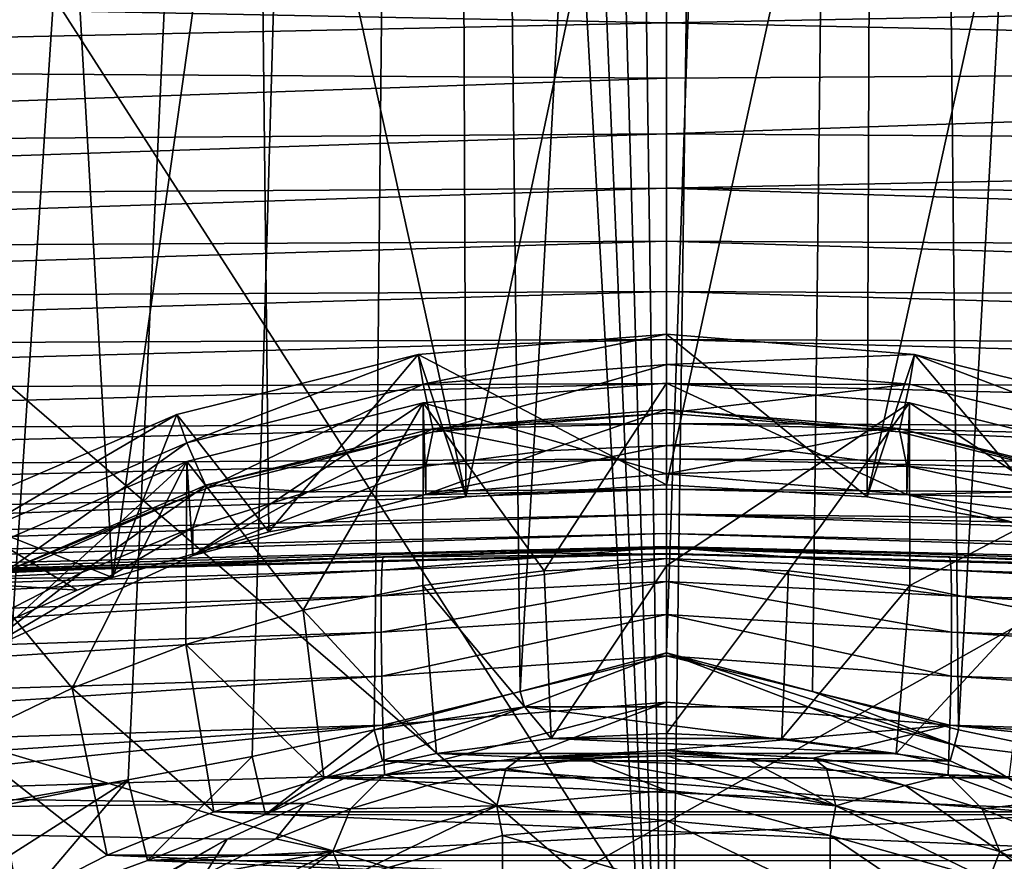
# Model space of a CAD drawing. Header units: metres. Extents: x -105 to 105, y -117 to 62.
# Tile 28 of 256: x -5 to 3, y -86 to -79. Entities that reach past the tile are written whole.
import ezdxf

# ---------------------------------------------------------------- set-up
doc = ezdxf.new("R2010")
doc.units = ezdxf.units.M
doc.layers.add('solid_509432_AD150_SW0001', color=7, linetype='CONTINUOUS')
doc.layers.add('solid_509432_AD150_SW0001_01', color=7, linetype='CONTINUOUS')

msp = doc.modelspace()

# ---------------------------------------------------------------- linework, layer by layer
at = {"layer": 'solid_509432_AD150_SW0001'}
for points in [[(-1.812435, -30.661386, 63.890949), (-5.409154, -85.513756, 63.977562), (-5.409154, -57.844402, 63.977562)], [(-1.812435, -30.661386, 63.890949), (-4.373866, -85.3312, 63.943783), (-5.409154, -85.513756, 63.977562)], [(-1.812435, -30.661386, 63.890949), (-3.366723, -85.142647, 63.917786), (-4.373866, -85.3312, 63.943783)], [(-1.812435, -30.661386, 63.890949), (-2.37439, -84.924759, 63.898792), (-3.366723, -85.142647, 63.917786)], [(-1.812435, -30.661386, 63.890949), (-1.187364, -84.612518, 63.884701), (-2.37439, -84.924759, 63.898792)], [(-1.812435, -30.661386, 63.890949), (1.819986, -30.660877, 63.891041), (-1.187364, -84.612518, 63.884701)], [(1.819986, -30.660877, 63.891041), (0, -84.300003, 63.880001), (-1.187364, -84.612518, 63.884701)], [(1.819986, -30.660877, 63.891041), (1.187364, -84.612518, 63.884701), (0, -84.300003, 63.880001)], [(0, -63.120411, 14.3), (0, -86.724808, 14.3), (-15.006102, -63.347279, 13.907051)], [(0, -86.724808, 14.3), (-14.781674, -73.985245, 13.912929), (-15.006102, -63.347279, 13.907051)], [(0, -86.724808, 14.3), (-14.512413, -82.359093, 13.919979), (-14.781674, -73.985245, 13.912929)], [(-6.150026, -83.699768, -10.01492), (-6.629782, -75.34938, -11.003482), (-4.978623, -75.350777, -11.531426)], [(-4.500751, -83.686172, -10.497964), (-6.150026, -83.699768, -10.01492), (-4.978623, -75.350777, -11.531426)], [(-4.500751, -83.686172, -10.497964), (-4.978623, -75.350777, -11.531426), (-3.320786, -75.351791, -11.888581)], [(-3.231082, -83.315285, -10.806632), (-4.500751, -83.686172, -10.497964), (-3.320786, -75.351791, -11.888581)], [(-1.63092, -83.029877, -11.040294), (-3.320786, -75.351791, -11.888581), (-1.660652, -75.352409, -12.091887)], [(-1.63092, -83.029877, -11.040294), (-3.231082, -83.315285, -10.806632), (-3.320786, -75.351791, -11.888581)], [(-2.016263, -81.872581, -4.782436), (-3.977617, -82.360138, -4.687664), (-3.231082, -83.315285, -10.806632)], [(-3.896399, -82.592232, -4.64255), (-3.977617, -82.360138, -4.687664), (-2.016263, -81.872581, -4.782436)], [(-1.975154, -82.114647, -4.735383), (-3.896399, -82.592232, -4.64255), (-2.016263, -81.872581, -4.782436)], [(-2.016263, -81.872581, -4.782436), (-3.231082, -83.315285, -10.806632), (-1.63092, -83.029877, -11.040294)], [(-3.734066, -82.961052, -4.061499), (-3.896399, -82.592232, -4.64255), (-1.975154, -82.114647, -4.735383)], [(-3.734066, -82.961052, -4.061499), (-1.975154, -82.114647, -4.735383), (-1.892841, -82.503357, -4.150466)], [(-1.975066, -82.267273, -5.520688), (-3.896356, -82.744865, -5.427853), (-3.847719, -83.508842, -5.279352)], [(-2.951404, -83.952637, -13.116982), (-3.896356, -82.744865, -5.427853), (-1.975066, -82.267273, -5.520688)], [(-1.975066, -82.267273, -5.520688), (-3.847719, -83.508842, -5.279352), (-1.953438, -83.010605, -5.376199)], [(-1.978826, -83.752068, -13.155971), (-2.951404, -83.952637, -13.116982), (-1.975066, -82.267273, -5.520688)], [(-0.992931, -83.631195, -13.179464), (-1.978826, -83.752068, -13.155971), (-1.975066, -82.267273, -5.520688)], [(0, -86.724808, 14.3), (-14.404445, -85.035896, 13.922807), (-14.512413, -82.359093, 13.919979)], [(-3.977617, -82.360138, -4.687664), (-5.830309, -83.157875, -4.5326), (-4.500751, -83.686172, -10.497964)], [(-5.711321, -83.373703, -4.490647), (-5.830309, -83.157875, -4.5326), (-3.977617, -82.360138, -4.687664)], [(-3.896399, -82.592232, -4.64255), (-5.711321, -83.373703, -4.490647), (-3.977617, -82.360138, -4.687664)], [(-3.977617, -82.360138, -4.687664), (-4.500751, -83.686172, -10.497964), (-3.231082, -83.315285, -10.806632)], [(-1.892838, -82.474731, -4.003222), (-3.734044, -82.932426, -3.914257), (-1.892841, -82.503357, -4.150466)], [(-2.911826, -82.990204, -4.157705), (-3.734044, -82.932426, -3.914257), (-1.892838, -82.474731, -4.003222)], [(-1.953423, -82.781631, -4.198247), (-2.911826, -82.990204, -4.157705), (-1.892838, -82.474731, -4.003222)], [(-0.980578, -82.655907, -4.222685), (-1.953423, -82.781631, -4.198247), (-1.892838, -82.474731, -4.003222)], [(-3.734044, -82.932426, -3.914257), (-3.734066, -82.961052, -4.061499), (-1.892841, -82.503357, -4.150466)], [(-5.473368, -83.709961, -3.915926), (-5.711321, -83.373703, -4.490647), (-3.896399, -82.592232, -4.64255)], [(-5.473368, -83.709961, -3.915926), (-3.896399, -82.592232, -4.64255), (-3.734066, -82.961052, -4.061499)], [(-1.953438, -83.010605, -5.376199), (-1.953423, -82.781631, -4.198247), (-0.980578, -82.655907, -4.222685)], [(-3.896356, -82.744865, -5.427853), (-5.711422, -83.526398, -5.275939), (-5.625097, -84.322433, -5.121206)], [(-4.829031, -84.586693, -12.993734), (-5.711422, -83.526398, -5.275939), (-3.896356, -82.744865, -5.427853)], [(-3.896356, -82.744865, -5.427853), (-5.625097, -84.322433, -5.121206), (-3.847719, -83.508842, -5.279352)], [(-3.903665, -84.231499, -13.062778), (-4.829031, -84.586693, -12.993734), (-3.896356, -82.744865, -5.427853)], [(-2.951404, -83.952637, -13.116982), (-3.903665, -84.231499, -13.062778), (-3.896356, -82.744865, -5.427853)], [(-3.847719, -83.508842, -5.279352), (-2.911826, -82.990204, -4.157705), (-1.953423, -82.781631, -4.198247)], [(-1.953438, -83.010605, -5.376199), (-3.847719, -83.508842, -5.279352), (-1.953423, -82.781631, -4.198247)], [(-3.734044, -82.932426, -3.914257), (-5.473395, -83.681358, -3.768679), (-3.734066, -82.961052, -4.061499)], [(-4.754396, -83.648521, -4.02974), (-5.473395, -83.681358, -3.768679), (-3.734044, -82.932426, -3.914257)], [(-5.473395, -83.681358, -3.768679), (-5.473368, -83.709961, -3.915926), (-3.734066, -82.961052, -4.061499)], [(-3.847701, -83.279861, -4.1014), (-4.754396, -83.648521, -4.02974), (-3.734044, -82.932426, -3.914257)], [(-2.911826, -82.990204, -4.157705), (-3.847701, -83.279861, -4.1014), (-3.734044, -82.932426, -3.914257)], [(-3.847719, -83.508842, -5.279352), (-3.847701, -83.279861, -4.1014), (-2.911826, -82.990204, -4.157705)], [(-5.830309, -83.157875, -4.5326), (-6.297898, -84.462822, -9.849375), (-4.788931, -83.789658, -10.41142)], [(-5.830309, -83.157875, -4.5326), (-4.788931, -83.789658, -10.41142), (-4.500751, -83.686172, -10.497964)], [(-5.625097, -84.322433, -5.121206), (-4.754396, -83.648521, -4.02974), (-3.847701, -83.279861, -4.1014)], [(-3.847719, -83.508842, -5.279352), (-5.625097, -84.322433, -5.121206), (-3.847701, -83.279861, -4.1014)], [(-2.313241, -83.626701, 3.435757), (-0.000139, -83.531433, 3.399065), (-0.000083, -83.439995, 3.780201)], [(-2.313241, -83.626701, 3.435757), (-0.000083, -83.439995, 3.780201), (-2.303772, -83.518967, 3.82738)], [(-2.303772, -83.518967, 3.82738), (-0.000083, -83.439995, 3.780201), (0, -83.450424, 4.172206)], [(-0.000083, -83.439995, 3.780201), (2.303524, -83.518936, 3.827365), (0, -83.450424, 4.172206)], [(-2.303772, -83.518967, 3.82738), (-13.566669, -83.868347, 4.104331), (-13.57508, -83.992676, 3.733242)], [(-2.313241, -83.626701, 3.435757), (-2.303772, -83.518967, 3.82738), (-13.57508, -83.992676, 3.733242)], [(-2.303772, -83.518967, 3.82738), (-2.290447, -83.520256, 4.233443), (-13.566669, -83.868347, 4.104331)], [(-13.566669, -83.868347, 4.104331), (-2.290447, -83.520256, 4.233443), (-7.777147, -83.680557, 4.359944)], [(-4.829031, -84.586693, -12.993734), (-5.721491, -85.01593, -12.9103), (-5.711422, -83.526398, -5.275939)], [(-2.303772, -83.518967, 3.82738), (0, -83.450424, 4.172206), (-1.129578, -83.484795, 4.200878)], [(-2.303772, -83.518967, 3.82738), (-1.129578, -83.484795, 4.200878), (-2.290447, -83.520256, 4.233443)], [(2.303524, -83.518936, 3.827365), (1.132065, -83.484863, 4.200943), (0, -83.450424, 4.172206)], [(13.894935, -83.858727, 4.588583), (0, -83.49604, 4.622014), (0, -83.450424, 4.172206)], [(-2.318157, -83.835556, 3.087302), (-0.000184, -83.71846, 3.05476), (-0.000139, -83.531433, 3.399065)], [(-2.318157, -83.835556, 3.087302), (-0.000139, -83.531433, 3.399065), (-2.313241, -83.626701, 3.435757)], [(-2.313241, -83.626701, 3.435757), (-13.57508, -83.992676, 3.733242), (-13.579434, -84.208778, 3.406868)], [(-2.318157, -83.835556, 3.087302), (-2.313241, -83.626701, 3.435757), (-13.579434, -84.208778, 3.406868)], [(-4.788931, -83.789658, -10.41142), (-6.150026, -83.699768, -10.01492), (-4.500751, -83.686172, -10.497964)], [(-5.625097, -84.322433, -5.121206), (-5.625089, -84.093452, -3.943255), (-4.754396, -83.648521, -4.02974)], [(-4.754396, -83.648521, -4.02974), (-5.625089, -84.093452, -3.943255), (-5.473395, -83.681358, -3.768679)], [(-0.936975, -84.995705, -13.649427), (-1.978826, -83.752068, -13.155971), (-0.992931, -83.631195, -13.179464)], [(-6.297898, -84.462822, -9.849375), (-6.150026, -83.699768, -10.01492), (-4.788931, -83.789658, -10.41142)], [(-1.866597, -85.115837, -13.626075), (-2.951404, -83.952637, -13.116982), (-1.978826, -83.752068, -13.155971)], [(-2.31816, -84.130219, 2.807581), (-0.000226, -83.988312, 2.770718), (-0.000184, -83.71846, 3.05476)], [(-2.31816, -84.130219, 2.807581), (-0.000184, -83.71846, 3.05476), (-2.318157, -83.835556, 3.087302)], [(-0.936975, -84.995705, -13.649427), (-1.866597, -85.115837, -13.626075), (-1.978826, -83.752068, -13.155971)], [(-2.318157, -83.835556, 3.087302), (-13.579434, -84.208778, 3.406868), (-13.579434, -84.501915, 3.147436)], [(-2.31816, -84.130219, 2.807581), (-2.318157, -83.835556, 3.087302), (-13.579434, -84.501915, 3.147436)], [(-2.782378, -85.315125, -13.587337), (-3.903665, -84.231499, -13.062778), (-2.951404, -83.952637, -13.116982)], [(-1.866597, -85.115837, -13.626075), (-2.782378, -85.315125, -13.587337), (-2.951404, -83.952637, -13.116982)], [(-2.313251, -84.489052, 2.617114), (-0.000226, -83.988312, 2.770718), (-2.31816, -84.130219, 2.807581)], [(-2.313251, -84.489052, 2.617114), (-0.000267, -84.322586, 2.566308), (-0.000226, -83.988312, 2.770718)], [(-2.31816, -84.130219, 2.807581), (-13.579434, -84.501915, 3.147436), (-13.57508, -84.852142, 2.972616)], [(-2.313251, -84.489052, 2.617114), (-2.31816, -84.130219, 2.807581), (-13.57508, -84.852142, 2.972616)], [(-3.676658, -85.591911, -13.533535), (-4.829031, -84.586693, -12.993734), (-3.903665, -84.231499, -13.062778)], [(-2.782378, -85.315125, -13.587337), (-3.676658, -85.591911, -13.533535), (-3.903665, -84.231499, -13.062778)], [(-2.303788, -84.885742, 2.529874), (-0.000267, -84.322586, 2.566308), (-2.313251, -84.489052, 2.617114)], [(-2.303788, -84.885742, 2.529874), (-0.000315, -84.698532, 2.455472), (-0.000267, -84.322586, 2.566308)], [(-1.187364, -84.612518, 63.884701), (0, -84.300003, 63.880001), (-1.153407, -84.738136, 63.886398)], [(2.34048, -85.050377, 63.900227), (1.153408, -84.738136, 63.886398), (0, -84.300003, 63.880001)], [(-2.313251, -84.489052, 2.617114), (-13.57508, -84.852142, 2.972616), (-13.566669, -85.235596, 2.894314)], [(-2.303788, -84.885742, 2.529874), (-2.313251, -84.489052, 2.617114), (-13.566669, -85.235596, 2.894314)], [(-4.54309, -85.944199, -13.465057), (-5.721491, -85.01593, -12.9103), (-4.829031, -84.586693, -12.993734)], [(-3.676658, -85.591911, -13.533535), (-4.54309, -85.944199, -13.465057), (-4.829031, -84.586693, -12.993734)], [(-1.187364, -84.612518, 63.884701), (-1.153407, -84.738136, 63.886398), (-2.37439, -84.924759, 63.898792)], [(-2.303788, -84.885742, 2.529874), (-2.290471, -85.291191, 2.552263), (-0.000315, -84.698532, 2.455472)], [(-0.000315, -84.698532, 2.455472), (-2.290471, -85.291191, 2.552263), (-1.186486, -85.154686, 2.492188)], [(-0.000315, -84.698532, 2.455472), (-1.186486, -85.154686, 2.492188), (-0.000386, -85.090622, 2.445829)], [(-2.340373, -85.050346, 63.900223), (-2.37439, -84.924759, 63.898792), (-1.153407, -84.738136, 63.886398)], [(-2.340373, -85.050346, 63.900223), (-1.153407, -84.738136, 63.886398), (-2.306324, -85.175827, 63.90559)], [(-1.153407, -84.738136, 63.886398), (2.306324, -85.175827, 63.90559), (-2.306324, -85.175827, 63.90559)], [(-2.303788, -84.885742, 2.529874), (-13.566669, -85.235596, 2.894314), (-13.554773, -85.62616, 2.917862)], [(-2.303788, -84.885742, 2.529874), (-13.554773, -85.62616, 2.917862), (-7.793125, -85.458389, 2.731554)], [(-2.303788, -84.885742, 2.529874), (-7.793125, -85.458389, 2.731554), (-2.290471, -85.291191, 2.552263)], [(-2.37439, -84.924759, 63.898792), (-3.256886, -85.611778, 63.942368), (-3.366723, -85.142647, 63.917786)], [(-2.340373, -85.050346, 63.900223), (-3.256886, -85.611778, 63.942368), (-2.37439, -84.924759, 63.898792)], [(0, -86.724808, 14.3), (-13.803509, -96.100266, 13.938542), (-14.404445, -85.035896, 13.922807)], [(-4.54309, -85.944199, -13.465057), (-5.375078, -86.369354, -13.382417), (-5.721491, -85.01593, -12.9103)], [(1.866603, -85.115837, -13.626075), (-1.866597, -85.115837, -13.626075), (-0.936975, -84.995705, -13.649427)], [(-2.340373, -85.050346, 63.900223), (-2.306324, -85.175827, 63.90559), (-3.256886, -85.611778, 63.942368)], [(2.782386, -85.315125, -13.587337), (-2.782378, -85.315125, -13.587337), (-1.866597, -85.115837, -13.626075)], [(-0.000371, -85.112976, 2.448067), (-0.000386, -85.090622, 2.445829), (-1.186486, -85.154686, 2.492188)], [(-0.000371, -85.112976, 2.448067), (-1.186486, -85.154686, 2.492188), (0, -85.135437, 2.450007)], [(-0.000371, -85.112976, 2.448067), (0.651577, -85.159935, 2.472584), (-0.000386, -85.090622, 2.445829)], [(-3.366723, -85.142647, 63.917786), (-4.217216, -85.986481, 63.992168), (-4.373866, -85.3312, 63.943783)], [(-3.366723, -85.142647, 63.917786), (-3.256886, -85.611778, 63.942368), (-4.217216, -85.986481, 63.992168)], [(-1.186486, -85.154686, 2.492188), (-2.290471, -85.291191, 2.552263), (-1.303633, -85.240837, 2.506119)], [(-1.186486, -85.154686, 2.492188), (-1.303633, -85.240837, 2.506119), (-0.654285, -85.160156, 2.472718)], [(0, -85.417259, 1.000164), (-0.654285, -85.160156, 2.472718), (-1.303633, -85.240837, 2.506119)], [(-1.186486, -85.154686, 2.492188), (-0.654285, -85.160156, 2.472718), (0, -85.135437, 2.450007)], [(0, -85.276352, 1.725093), (0, -85.135437, 2.450007), (-0.654285, -85.160156, 2.472718)], [(0, -85.417259, 1.000164), (0, -85.276352, 1.725093), (-0.654285, -85.160156, 2.472718)], [(1.378134, -85.542618, 1.024531), (0.651577, -85.159935, 2.472584), (0, -85.135437, 2.450007)], [(-2.290471, -85.291191, 2.552263), (-1.943089, -85.376869, 2.55001), (-1.303633, -85.240837, 2.506119)], [(-1.378134, -85.542618, 1.024531), (-1.303633, -85.240837, 2.506119), (-1.943089, -85.376869, 2.55001)], [(-1.378134, -85.542618, 1.024531), (0, -85.417259, 1.000164), (-1.303633, -85.240837, 2.506119)], [(1.378134, -85.542618, 1.024531), (0, -85.276352, 1.725093), (0, -85.417259, 1.000164)], [(-7.793125, -85.458389, 2.731554), (-2.941097, -85.523369, 2.614751), (-2.290471, -85.291191, 2.552263)], [(-4.373866, -85.3312, 63.943783), (-5.404015, -85.542496, 63.977474), (-5.409154, -85.513756, 63.977562)], [(-4.373866, -85.3312, 63.943783), (-5.331883, -85.942932, 63.996948), (-5.404015, -85.542496, 63.977474)], [(-4.373866, -85.3312, 63.943783), (-5.253813, -86.367577, 64.060394), (-5.331883, -85.942932, 63.996948)], [(-4.373866, -85.3312, 63.943783), (-4.217216, -85.986481, 63.992168), (-5.253813, -86.367577, 64.060394)], [(3.676664, -85.591919, -13.533535), (-3.676658, -85.591911, -13.533535), (-2.782378, -85.315125, -13.587337)], [(-2.941097, -85.523369, 2.614751), (-2.567744, -85.56723, 2.604055), (-2.290471, -85.291191, 2.552263)], [(-2.290471, -85.291191, 2.552263), (-2.567744, -85.56723, 2.604055), (-1.943089, -85.376869, 2.55001)], [(-1.378134, -85.542618, 1.024531), (-1.943089, -85.376869, 2.55001), (-2.567744, -85.56723, 2.604055)], [(0, -85.662666, 1.047866), (0, -85.417259, 1.000164), (-1.378134, -85.542618, 1.024531)], [(1.332129, -85.783836, 1.071419), (1.378134, -85.542618, 1.024531), (0, -85.417259, 1.000164)], [(-7.793125, -85.458389, 2.731554), (-13.554773, -85.62616, 2.917862), (-2.941097, -85.523369, 2.614751)], [(-13.554773, -85.62616, 2.917862), (-3.569091, -85.812988, 2.6878), (-2.941097, -85.523369, 2.614751)], [(-3.569091, -85.812988, 2.6878), (-3.172842, -85.810471, 2.667797), (-2.941097, -85.523369, 2.614751)], [(-2.941097, -85.523369, 2.614751), (-3.172842, -85.810471, 2.667797), (-2.567744, -85.56723, 2.604055)], [(-5.404015, -85.542496, 63.977474), (-5.253813, -86.367577, 64.060394), (-5.28645, -86.382767, 64.063484)], [(-5.404015, -85.542496, 63.977474), (-5.331883, -85.942932, 63.996948), (-5.253813, -86.367577, 64.060394)], [(4.543103, -85.944206, -13.465056), (-4.54309, -85.944199, -13.465057), (-3.676658, -85.591911, -13.533535)], [(-2.709306, -85.914413, 1.096801), (-2.567744, -85.56723, 2.604055), (-3.172842, -85.810471, 2.667797)], [(-2.709306, -85.914413, 1.096801), (-1.378134, -85.542618, 1.024531), (-2.567744, -85.56723, 2.604055)], [(-2.618919, -86.143219, 1.141276), (-1.378134, -85.542618, 1.024531), (-2.709306, -85.914413, 1.096801)], [(-2.618919, -86.143219, 1.141276), (-1.332113, -85.783829, 1.071418), (-1.378134, -85.542618, 1.024531)], [(-1.332113, -85.783829, 1.071418), (0, -85.662666, 1.047866), (-1.378134, -85.542618, 1.024531)], [(-13.554773, -85.62616, 2.917862), (-13.570243, -91.42173, 4.044819), (-3.569091, -85.812988, 2.6878)], [(0, -86.177849, -1.602527), (0, -85.662666, 1.047866), (-1.332113, -85.783829, 1.071418)], [(1.332118, -86.299011, -1.578975), (0, -85.662666, 1.047866), (0, -86.177849, -1.602527)], [(-13.570243, -91.42173, 4.044819), (-4.166988, -86.15667, 2.770554), (-3.569091, -85.812988, 2.6878)], [(-4.166988, -86.15667, 2.770554), (-3.753663, -86.104683, 2.740803), (-3.569091, -85.812988, 2.6878)], [(-2.709306, -85.914413, 1.096801), (-3.172842, -85.810471, 2.667797), (-3.753663, -86.104683, 2.740803)], [(-3.569091, -85.812988, 2.6878), (-3.753663, -86.104683, 2.740803), (-3.172842, -85.810471, 2.667797)], [(-1.332118, -86.299011, -1.578975), (-1.332113, -85.783829, 1.071418), (-2.618919, -86.143219, 1.141276)], [(-1.332118, -86.299011, -1.578975), (0, -86.177849, -1.602527), (-1.332113, -85.783829, 1.071418)], [(-3.948231, -86.519989, 1.214512), (-2.709306, -85.914413, 1.096801), (-3.753663, -86.104683, 2.740803)], [(-3.816624, -86.728638, 1.25507), (-2.709306, -85.914413, 1.096801), (-3.948231, -86.519989, 1.214512)], [(-3.816624, -86.728638, 1.25507), (-2.618919, -86.143219, 1.141276), (-2.709306, -85.914413, 1.096801)], [(5.375086, -86.369354, -13.382416), (-5.375078, -86.369354, -13.382417), (-4.54309, -85.944199, -13.465057)]]:
    msp.add_3dface(points, dxfattribs=at)
at = {"layer": 'solid_509432_AD150_SW0001_01'}
for points in [[(-1.564026, 19.454363, 71.878471), (-3.11728, 19.279366, 71.873924), (0, -90.568039, 71.879997)], [(-0.001912, 19.454506, 71.878471), (-1.564026, 19.454363, 71.878471), (0, -90.568039, 71.879997)], [(1.560201, 19.454649, 71.878479), (-0.001912, 19.454506, 71.878471), (0, -90.568039, 71.879997)], [(1.560201, 19.454649, 71.878479), (0, -90.568039, 71.879997), (6.716792, -90.563103, 71.851799)], [(3.113525, 19.27993, 71.87394), (1.560201, 19.454649, 71.878479), (6.716792, -90.563103, 71.851799)], [(-3.11728, 19.279366, 71.873924), (-4.652982, 18.988907, 71.86647), (0, -90.568039, 71.879997)], [(-4.652982, 18.988907, 71.86647), (-6.162486, 18.584642, 71.856262), (0, -90.568039, 71.879997)], [(-6.162486, 18.584642, 71.856262), (-6.716792, -90.563103, 71.851799), (0, -90.568039, 71.879997)], [(1.819986, -30.660877, 63.891041), (5.409154, -30.175089, 63.977562), (2.37439, -84.924759, 63.898792)], [(3.880041, -85.240517, 63.930191), (2.37439, -84.924759, 63.898792), (5.409154, -30.175089, 63.977562)], [(1.819986, -30.660877, 63.891041), (2.37439, -84.924759, 63.898792), (1.187364, -84.612518, 63.884701)], [(14.395947, -85.235138, 13.923029), (0, -86.724808, 14.3), (0, -63.120411, 14.3)], [(14.508545, -82.461433, 13.92008), (14.395947, -85.235138, 13.923029), (0, -63.120411, 14.3)], [(14.778635, -74.098671, 13.913008), (14.508545, -82.461433, 13.92008), (0, -63.120411, 14.3)], [(-18.577246, -77.482422, 17.200001), (-18.524509, -96.082024, 17.200001), (18.588333, -75.235542, 17.200001)], [(-18.524509, -96.082024, 17.200001), (18.524509, -96.082024, 17.200001), (18.588333, -75.235542, 17.200001)], [(-1.63092, -83.029877, -11.040294), (-1.660652, -75.352409, -12.091887), (0, -75.352615, -12.157266)], [(-1.63092, -83.029877, -11.040294), (0, -75.352615, -12.157266), (0, -82.9338, -11.117545)], [(1.660652, -75.352409, -12.091887), (1.631436, -83.029938, -11.040244), (0, -82.9338, -11.117545)], [(0, -75.352615, -12.157266), (1.660652, -75.352409, -12.091887), (0, -82.9338, -11.117545)], [(3.320786, -75.351791, -11.888581), (3.232097, -83.315529, -10.806431), (1.631436, -83.029938, -11.040244)], [(1.660652, -75.352409, -12.091887), (3.320786, -75.351791, -11.888581), (1.631436, -83.029938, -11.040244)], [(-16.082531, -78.858948, 9.174415), (0, -79.176468, 8.786895), (0, -78.728661, 8.724924)], [(16.082529, -78.85894, 9.174413), (0, -78.728661, 8.724924), (0, -79.176468, 8.786895)], [(-16.082531, -78.858948, 9.174415), (-16.062412, -79.524483, 9.220541), (0, -79.176468, 8.786895)], [(16.062414, -79.524361, 9.220542), (16.082529, -78.85894, 9.174413), (0, -79.176468, 8.786895)], [(-16.062412, -79.524483, 9.220541), (0, -79.628448, 8.797937), (0, -79.176468, 8.786895)], [(16.062414, -79.524361, 9.220542), (0, -79.176468, 8.786895), (0, -79.628448, 8.797937)], [(-16.062412, -79.524483, 9.220541), (-16.020046, -80.187645, 9.165675), (0, -79.628448, 8.797937)], [(16.062414, -79.524361, 9.220542), (0, -79.628448, 8.797937), (0, -80.078819, 8.757899)], [(16.020041, -80.187698, 9.165667), (16.062414, -79.524361, 9.220542), (0, -80.078819, 8.757899)], [(-16.020046, -80.187645, 9.165675), (0, -80.078819, 8.757899), (0, -79.628448, 8.797937)], [(-16.020046, -80.187645, 9.165675), (-15.976567, -80.617409, 9.074729), (0, -80.078819, 8.757899)], [(-15.976567, -80.617409, 9.074729), (0, -80.521751, 8.667303), (0, -80.078819, 8.757899)], [(16.020041, -80.187698, 9.165667), (0, -80.078819, 8.757899), (0, -80.521751, 8.667303)], [(15.9766, -80.617104, 9.074809), (16.020041, -80.187698, 9.165667), (0, -80.521751, 8.667303)], [(-15.976567, -80.617409, 9.074729), (-15.920979, -81.035622, 8.941368), (0, -80.521751, 8.667303)], [(-15.920979, -81.035622, 8.941368), (0, -80.951591, 8.527314), (0, -80.521751, 8.667303)], [(15.921059, -81.034966, 8.941613), (0, -80.521751, 8.667303), (0, -80.951591, 8.527314)], [(15.921059, -81.034966, 8.941613), (15.9766, -80.617104, 9.074809), (0, -80.521751, 8.667303)], [(-15.920979, -81.035622, 8.941368), (-15.852682, -81.438011, 8.767037), (0, -80.951591, 8.527314)], [(-15.852682, -81.438011, 8.767037), (0, -81.362923, 8.339705), (0, -80.951591, 8.527314)], [(15.852887, -81.436951, 8.767559), (0, -80.951591, 8.527314), (0, -81.362923, 8.339705)], [(15.852887, -81.436951, 8.767559), (15.921059, -81.034966, 8.941613), (0, -80.951591, 8.527314)], [(-15.852682, -81.438011, 8.767037), (-15.770988, -81.820747, 8.553467), (0, -81.362923, 8.339705)], [(-15.770988, -81.820747, 8.553467), (0, -81.750473, 8.106866), (0, -81.362923, 8.339705)], [(15.771351, -81.819229, 8.554418), (0, -81.362923, 8.339705), (0, -81.750473, 8.106866)], [(15.771351, -81.819229, 8.554418), (15.852887, -81.436951, 8.767559), (0, -81.362923, 8.339705)], [(-15.770988, -81.820747, 8.553467), (-15.675208, -82.180084, 8.30277), (0, -81.750473, 8.106866)], [(-15.675208, -82.180084, 8.30277), (0, -82.109276, 7.83178), (0, -81.750473, 8.106866)], [(0, -81.708572, -4.814314), (-2.016263, -81.872581, -4.782436), (0, -82.9338, -11.117545)], [(-1.975154, -82.114647, -4.735383), (-2.016263, -81.872581, -4.782436), (0, -81.708572, -4.814314)], [(-1.975154, -82.114647, -4.735383), (0, -81.708572, -4.814314), (0, -81.953979, -4.766612)], [(0, -81.708572, -4.814314), (0, -82.9338, -11.117545), (1.631436, -83.029938, -11.040244)], [(2.016263, -81.872581, -4.782436), (0, -81.708572, -4.814314), (1.631436, -83.029938, -11.040244)], [(0, -81.953979, -4.766612), (0, -81.708572, -4.814314), (2.016263, -81.872581, -4.782436)], [(15.675756, -82.178253, 8.30419), (0, -81.750473, 8.106866), (0, -82.109276, 7.83178)], [(15.675756, -82.178253, 8.30419), (15.771351, -81.819229, 8.554418), (0, -81.750473, 8.106866)], [(-2.016263, -81.872581, -4.782436), (-1.63092, -83.029877, -11.040294), (0, -82.9338, -11.117545)], [(1.975154, -82.114647, -4.735383), (0, -81.953979, -4.766612), (2.016263, -81.872581, -4.782436)], [(2.016263, -81.872581, -4.782436), (1.631436, -83.029938, -11.040244), (3.232097, -83.315529, -10.806431)], [(3.896399, -82.592232, -4.64255), (1.975154, -82.114647, -4.735383), (2.016263, -81.872581, -4.782436)], [(2.016263, -81.872581, -4.782436), (3.232097, -83.315529, -10.806431), (3.977617, -82.360138, -4.687664)], [(3.896399, -82.592232, -4.64255), (2.016263, -81.872581, -4.782436), (3.977617, -82.360138, -4.687664)], [(-1.892841, -82.503357, -4.150466), (-1.975154, -82.114647, -4.735383), (0, -81.953979, -4.766612)], [(-1.892841, -82.503357, -4.150466), (0, -81.953979, -4.766612), (0, -82.349388, -4.180394)], [(0, -82.349388, -4.180394), (0, -81.953979, -4.766612), (1.975154, -82.114647, -4.735383)], [(-15.675208, -82.180084, 8.30277), (-15.564598, -82.512558, 8.017326), (0, -82.109276, 7.83178)], [(-15.564598, -82.512558, 8.017326), (0, -82.434723, 7.517976), (0, -82.109276, 7.83178)], [(-1.975066, -82.267273, -5.520688), (0, -82.84285, -5.408807), (0, -82.106628, -5.551914)], [(-0.992931, -83.631195, -13.179464), (-1.975066, -82.267273, -5.520688), (0, -82.106628, -5.551914)], [(-0.992931, -83.631195, -13.179464), (0, -82.106628, -5.551914), (0, -83.590805, -13.187317)], [(0, -82.106628, -5.551914), (0, -82.84285, -5.408807), (1.953444, -83.010605, -5.376199)], [(1.97506, -82.267273, -5.520688), (0, -82.106628, -5.551914), (1.953444, -83.010605, -5.376199)], [(0, -83.590805, -13.187317), (0, -82.106628, -5.551914), (1.97506, -82.267273, -5.520688)], [(15.565287, -82.510635, 8.019155), (0, -82.109276, 7.83178), (0, -82.434723, 7.517976)], [(15.565287, -82.510635, 8.019155), (15.675756, -82.178253, 8.30419), (0, -82.109276, 7.83178)], [(1.892841, -82.503357, -4.150466), (0, -82.349388, -4.180394), (1.975154, -82.114647, -4.735383)], [(1.892841, -82.503357, -4.150466), (1.975154, -82.114647, -4.735383), (3.896399, -82.592232, -4.64255)], [(-1.975066, -82.267273, -5.520688), (-1.953438, -83.010605, -5.376199), (0, -82.84285, -5.408807)], [(-1.892838, -82.474731, -4.003222), (0, -82.349388, -4.180394), (0, -82.32077, -4.03315)], [(-0.980578, -82.655907, -4.222685), (-1.892838, -82.474731, -4.003222), (0, -82.32077, -4.03315)], [(0, -82.613876, -4.230855), (-0.980578, -82.655907, -4.222685), (0, -82.32077, -4.03315)], [(0.992931, -83.631195, -13.179464), (0, -83.590805, -13.187317), (1.97506, -82.267273, -5.520688)], [(1.892841, -82.503357, -4.150466), (0, -82.32077, -4.03315), (0, -82.349388, -4.180394)], [(1.892838, -82.474731, -4.003222), (0, -82.32077, -4.03315), (1.892841, -82.503357, -4.150466)], [(0, -82.613876, -4.230855), (0, -82.32077, -4.03315), (1.892838, -82.474731, -4.003222)], [(1.978826, -83.752068, -13.155971), (0.992931, -83.631195, -13.179464), (1.97506, -82.267273, -5.520688)], [(1.97506, -82.267273, -5.520688), (1.953444, -83.010605, -5.376199), (3.84773, -83.508842, -5.279351)], [(3.896346, -82.744865, -5.427854), (1.97506, -82.267273, -5.520688), (3.84773, -83.508842, -5.279351)], [(1.978826, -83.752068, -13.155971), (1.97506, -82.267273, -5.520688), (3.896346, -82.744865, -5.427854)], [(-1.892838, -82.474731, -4.003222), (-1.892841, -82.503357, -4.150466), (0, -82.349388, -4.180394)], [(-15.564598, -82.512558, 8.017326), (-15.438352, -82.815178, 7.699512), (0, -82.434723, 7.517976)], [(-15.438352, -82.815178, 7.699512), (0, -82.722672, 7.169474), (0, -82.434723, 7.517976)], [(15.43924, -82.813255, 7.701747), (0, -82.434723, 7.517976), (0, -82.722672, 7.169474)], [(15.43924, -82.813255, 7.701747), (15.565287, -82.510635, 8.019155), (0, -82.434723, 7.517976)], [(0.980578, -82.655907, -4.222685), (0, -82.613876, -4.230855), (1.892838, -82.474731, -4.003222)], [(1.953423, -82.781631, -4.198247), (0.980578, -82.655907, -4.222685), (1.892838, -82.474731, -4.003222)], [(1.892838, -82.474731, -4.003222), (1.892841, -82.503357, -4.150466), (3.734066, -82.961052, -4.061499)], [(3.734044, -82.932426, -3.914257), (1.892838, -82.474731, -4.003222), (3.734066, -82.961052, -4.061499)], [(1.953423, -82.781631, -4.198247), (1.892838, -82.474731, -4.003222), (3.734044, -82.932426, -3.914257)], [(1.892841, -82.503357, -4.150466), (3.896399, -82.592232, -4.64255), (3.734066, -82.961052, -4.061499)], [(-1.953438, -83.010605, -5.376199), (-0.980578, -82.655907, -4.222685), (0, -82.613876, -4.230855)], [(-1.953438, -83.010605, -5.376199), (0, -82.613876, -4.230855), (0, -82.84285, -5.408807)], [(0, -82.84285, -5.408807), (0, -82.613876, -4.230855), (0.980578, -82.655907, -4.222685)], [(-15.438352, -82.815178, 7.699512), (-15.295623, -83.085289, 7.351546), (0, -82.722672, 7.169474)], [(-15.295623, -83.085289, 7.351546), (0, -82.969467, 6.790683), (0, -82.722672, 7.169474)], [(0, -82.84285, -5.408807), (0.980578, -82.655907, -4.222685), (1.953423, -82.781631, -4.198247)], [(15.296768, -83.083336, 7.354337), (0, -82.722672, 7.169474), (0, -82.969467, 6.790683)], [(15.296768, -83.083336, 7.354337), (15.43924, -82.813255, 7.701747), (0, -82.722672, 7.169474)], [(1.953444, -83.010605, -5.376199), (0, -82.84285, -5.408807), (1.953423, -82.781631, -4.198247)], [(2.911826, -82.990204, -4.157705), (1.953423, -82.781631, -4.198247), (3.734044, -82.932426, -3.914257)], [(1.953444, -83.010605, -5.376199), (1.953423, -82.781631, -4.198247), (2.911826, -82.990204, -4.157705)], [(2.951404, -83.952637, -13.116982), (1.978826, -83.752068, -13.155971), (3.896346, -82.744865, -5.427854)], [(-15.295623, -83.085289, 7.351546), (-15.135616, -83.320274, 6.975614), (0, -82.969467, 6.790683)], [(-15.135616, -83.320274, 6.975614), (-14.957937, -83.517441, 6.573995), (0, -82.969467, 6.790683)], [(-14.957937, -83.517441, 6.573995), (0, -83.171959, 6.386414), (0, -82.969467, 6.790683)], [(15.136895, -83.318604, 6.978615), (0, -82.969467, 6.790683), (0, -83.171959, 6.386414)], [(15.136895, -83.318604, 6.978615), (15.296768, -83.083336, 7.354337), (0, -82.969467, 6.790683)], [(1.953444, -83.010605, -5.376199), (2.911826, -82.990204, -4.157705), (3.847701, -83.279861, -4.1014)], [(3.84773, -83.508842, -5.279351), (1.953444, -83.010605, -5.376199), (3.847701, -83.279861, -4.1014)], [(-14.957937, -83.517441, 6.573995), (-14.762574, -83.673828, 6.149513), (0, -83.171959, 6.386414)], [(-14.762574, -83.673828, 6.149513), (0, -83.32753, 5.961907), (0, -83.171959, 6.386414)], [(14.764135, -83.672798, 6.152822), (0, -83.171959, 6.386414), (0, -83.32753, 5.961907)], [(14.959306, -83.516144, 6.577027), (15.136895, -83.318604, 6.978615), (0, -83.171959, 6.386414)], [(14.764135, -83.672798, 6.152822), (14.959306, -83.516144, 6.577027), (0, -83.171959, 6.386414)], [(-14.762574, -83.673828, 6.149513), (-14.550361, -83.786346, 5.70584), (0, -83.32753, 5.961907)], [(-14.550361, -83.786346, 5.70584), (0, -83.434189, 5.522591), (0, -83.32753, 5.961907)], [(14.551831, -83.785744, 5.708857), (0, -83.32753, 5.961907), (0, -83.434189, 5.522591)], [(14.551831, -83.785744, 5.708857), (14.764135, -83.672798, 6.152822), (0, -83.32753, 5.961907)], [(-14.550361, -83.786346, 5.70584), (-14.322768, -83.852142, 5.247159), (0, -83.434189, 5.522591)], [(-14.322768, -83.852142, 5.247159), (0, -83.490601, 5.074063), (0, -83.434189, 5.522591)], [(-0.000083, -83.439995, 3.780201), (-0.000139, -83.531433, 3.399065), (2.312964, -83.626671, 3.435737)], [(-0.000083, -83.439995, 3.780201), (2.312964, -83.626671, 3.435737), (2.303524, -83.518936, 3.827365)], [(14.323726, -83.851974, 5.249082), (0, -83.434189, 5.522591), (0, -83.490601, 5.074063)], [(14.323726, -83.851974, 5.249082), (14.551831, -83.785744, 5.708857), (0, -83.434189, 5.522591)], [(-14.322768, -83.852142, 5.247159), (-14.082394, -83.868706, 4.77793), (0, -83.490601, 5.074063)], [(-14.082394, -83.868706, 4.77793), (-14.01827, -83.865616, 4.687007), (0, -83.490601, 5.074063)], [(-14.01827, -83.865616, 4.687007), (-14.009816, -83.865158, 4.678), (0, -83.490601, 5.074063)], [(-14.009816, -83.865158, 4.678), (-13.928276, -83.860558, 4.609377), (0, -83.490601, 5.074063)], [(-13.928276, -83.860558, 4.609377), (0, -83.49604, 4.622014), (0, -83.490601, 5.074063)], [(-13.928276, -83.860558, 4.609377), (-13.894906, -83.858704, 4.588163), (0, -83.49604, 4.622014)], [(-13.894906, -83.858704, 4.588163), (-13.816937, -83.854599, 4.549301), (0, -83.49604, 4.622014)], [(-13.816937, -83.854599, 4.549301), (-13.738532, -83.850891, 4.522123), (0, -83.49604, 4.622014)], [(-13.738532, -83.850891, 4.522123), (-13.689679, -83.848831, 4.510233), (0, -83.49604, 4.622014)], [(-13.689679, -83.848831, 4.510233), (-13.554773, -83.844238, 4.494862), (0, -83.49604, 4.622014)], [(-13.554773, -83.844238, 4.494862), (-7.777147, -83.680557, 4.359944), (0, -83.49604, 4.622014)], [(-7.777147, -83.680557, 4.359944), (-2.290447, -83.520256, 4.233443), (0, -83.49604, 4.622014)], [(-2.290447, -83.520256, 4.233443), (-1.129578, -83.484795, 4.200878), (0, -83.49604, 4.622014)], [(-1.129578, -83.484795, 4.200878), (0, -83.450424, 4.172206), (0, -83.49604, 4.622014)], [(0, -83.450424, 4.172206), (1.132065, -83.484863, 4.200943), (2.290232, -83.520248, 4.233429)], [(13.894935, -83.858727, 4.588583), (0, -83.450424, 4.172206), (2.290232, -83.520248, 4.233429)], [(14.082893, -83.868721, 4.778903), (0, -83.490601, 5.074063), (0, -83.49604, 4.622014)], [(14.082893, -83.868721, 4.778903), (14.323726, -83.851974, 5.249082), (0, -83.490601, 5.074063)], [(14.018257, -83.865631, 4.687332), (14.082893, -83.868721, 4.778903), (0, -83.49604, 4.622014)], [(14.010236, -83.865189, 4.67879), (14.018257, -83.865631, 4.687332), (0, -83.49604, 4.622014)], [(13.927939, -83.860558, 4.609557), (14.010236, -83.865189, 4.67879), (0, -83.49604, 4.622014)], [(13.894935, -83.858727, 4.588583), (13.927939, -83.860558, 4.609557), (0, -83.49604, 4.622014)], [(2.303524, -83.518936, 3.827365), (2.290232, -83.520248, 4.233429), (1.132065, -83.484863, 4.200943)], [(2.303524, -83.518936, 3.827365), (7.777929, -83.68058, 4.359962), (2.290232, -83.520248, 4.233429)], [(13.816122, -83.854576, 4.549307), (13.894935, -83.858727, 4.588583), (2.290232, -83.520248, 4.233429)], [(13.737759, -83.850876, 4.522175), (13.816122, -83.854576, 4.549307), (2.290232, -83.520248, 4.233429)], [(13.68832, -83.848793, 4.510151), (13.737759, -83.850876, 4.522175), (2.290232, -83.520248, 4.233429)], [(7.777929, -83.68058, 4.359962), (13.68832, -83.848793, 4.510151), (2.290232, -83.520248, 4.233429)], [(2.303524, -83.518936, 3.827365), (13.553394, -83.8442, 4.49483), (7.777929, -83.68058, 4.359962)], [(2.303524, -83.518936, 3.827365), (13.565289, -83.868301, 4.104297), (13.553394, -83.8442, 4.49483)], [(2.303524, -83.518936, 3.827365), (13.573701, -83.992638, 3.733205), (13.565289, -83.868301, 4.104297)], [(2.303524, -83.518936, 3.827365), (2.312964, -83.626671, 3.435737), (13.573701, -83.992638, 3.733205)], [(-0.936975, -84.995705, -13.649427), (-0.992931, -83.631195, -13.179464), (0, -83.590805, -13.187317)], [(0.000003, -84.955536, -13.657234), (-0.936975, -84.995705, -13.649427), (0, -83.590805, -13.187317)], [(-0.000139, -83.531433, 3.399065), (-0.000184, -83.71846, 3.05476), (2.31786, -83.835533, 3.087279)], [(-0.000139, -83.531433, 3.399065), (2.31786, -83.835533, 3.087279), (2.312964, -83.626671, 3.435737)], [(0.000003, -84.955536, -13.657234), (0, -83.590805, -13.187317), (0.992931, -83.631195, -13.179464)], [(0.93698, -84.995705, -13.649427), (0.000003, -84.955536, -13.657234), (0.992931, -83.631195, -13.179464)], [(0.93698, -84.995705, -13.649427), (0.992931, -83.631195, -13.179464), (1.978826, -83.752068, -13.155971)], [(2.312964, -83.626671, 3.435737), (13.578054, -84.208733, 3.406828), (13.573701, -83.992638, 3.733205)], [(2.312964, -83.626671, 3.435737), (2.31786, -83.835533, 3.087279), (13.578054, -84.208733, 3.406828)], [(-0.000184, -83.71846, 3.05476), (-0.000226, -83.988312, 2.770718), (2.317853, -84.130188, 2.807553)], [(-0.000184, -83.71846, 3.05476), (2.317853, -84.130188, 2.807553), (2.31786, -83.835533, 3.087279)], [(1.866603, -85.115837, -13.626075), (0.93698, -84.995705, -13.649427), (1.978826, -83.752068, -13.155971)], [(1.866603, -85.115837, -13.626075), (1.978826, -83.752068, -13.155971), (2.951404, -83.952637, -13.116982)], [(2.31786, -83.835533, 3.087279), (2.317853, -84.130188, 2.807553), (13.578054, -84.501877, 3.147395)], [(2.31786, -83.835533, 3.087279), (13.578054, -84.501877, 3.147395), (13.578054, -84.208733, 3.406828)], [(-0.000226, -83.988312, 2.770718), (-0.000267, -84.322586, 2.566308), (2.312942, -84.489021, 2.617082)], [(-0.000226, -83.988312, 2.770718), (2.312942, -84.489021, 2.617082), (2.317853, -84.130188, 2.807553)], [(2.782386, -85.315125, -13.587337), (1.866603, -85.115837, -13.626075), (2.951404, -83.952637, -13.116982)], [(2.317853, -84.130188, 2.807553), (2.312942, -84.489021, 2.617082), (13.573701, -84.852097, 2.972573)], [(2.317853, -84.130188, 2.807553), (13.573701, -84.852097, 2.972573), (13.578054, -84.501877, 3.147395)], [(-1.153407, -84.738136, 63.886398), (0, -84.300003, 63.880001), (1.153408, -84.738136, 63.886398)], [(-0.000267, -84.322586, 2.566308), (-0.000315, -84.698532, 2.455472), (2.303493, -84.885719, 2.529838)], [(-0.000267, -84.322586, 2.566308), (2.303493, -84.885719, 2.529838), (2.312942, -84.489021, 2.617082)], [(2.34048, -85.050377, 63.900227), (0, -84.300003, 63.880001), (1.187364, -84.612518, 63.884701)], [(2.312942, -84.489021, 2.617082), (2.303493, -84.885719, 2.529838), (13.565289, -85.23555, 2.894269)], [(2.312942, -84.489021, 2.617082), (13.565289, -85.23555, 2.894269), (13.573701, -84.852097, 2.972573)], [(2.34048, -85.050377, 63.900227), (1.187364, -84.612518, 63.884701), (2.37439, -84.924759, 63.898792)], [(-0.000315, -84.698532, 2.455472), (-0.000386, -85.090622, 2.445829), (2.303493, -84.885719, 2.529838)], [(-1.153407, -84.738136, 63.886398), (1.153408, -84.738136, 63.886398), (2.306324, -85.175827, 63.90559)], [(2.34048, -85.050377, 63.900227), (2.306324, -85.175827, 63.90559), (1.153408, -84.738136, 63.886398)], [(2.303493, -84.885719, 2.529838), (-0.000386, -85.090622, 2.445829), (1.193424, -85.155327, 2.492531)], [(2.303493, -84.885719, 2.529838), (1.193424, -85.155327, 2.492531), (2.290206, -85.291161, 2.552252)], [(2.303493, -84.885719, 2.529838), (2.290206, -85.291161, 2.552252), (7.792248, -85.458366, 2.731525)], [(2.303493, -84.885719, 2.529838), (7.792248, -85.458366, 2.731525), (13.553394, -85.626122, 2.917817)], [(2.303493, -84.885719, 2.529838), (13.553394, -85.626122, 2.917817), (13.565289, -85.23555, 2.894269)], [(0.93698, -84.995705, -13.649427), (-0.936975, -84.995705, -13.649427), (0.000003, -84.955536, -13.657234)], [(2.34048, -85.050377, 63.900227), (2.37439, -84.924759, 63.898792), (3.880041, -85.240517, 63.930191)], [(1.866603, -85.115837, -13.626075), (-0.936975, -84.995705, -13.649427), (0.93698, -84.995705, -13.649427)], [(2.782386, -85.315125, -13.587337), (-1.866597, -85.115837, -13.626075), (1.866603, -85.115837, -13.626075)], [(1.193424, -85.155327, 2.492531), (-0.000386, -85.090622, 2.445829), (0.651577, -85.159935, 2.472584)], [(-0.000371, -85.112976, 2.448067), (0, -85.135437, 2.450007), (0.651577, -85.159935, 2.472584)], [(2.34048, -85.050377, 63.900227), (3.264539, -85.614944, 63.942719), (2.306324, -85.175827, 63.90559)], [(2.34048, -85.050377, 63.900227), (3.880041, -85.240517, 63.930191), (3.264539, -85.614944, 63.942719)], [(-3.256886, -85.611778, 63.942368), (-2.306324, -85.175827, 63.90559), (3.264539, -85.614944, 63.942719)], [(3.264539, -85.614944, 63.942719), (-2.306324, -85.175827, 63.90559), (2.306324, -85.175827, 63.90559)], [(1.378134, -85.542618, 1.024531), (0, -85.135437, 2.450007), (0, -85.276352, 1.725093)], [(1.193424, -85.155327, 2.492531), (0.651577, -85.159935, 2.472584), (1.300685, -85.240341, 2.505952)], [(1.378134, -85.542618, 1.024531), (1.300685, -85.240341, 2.505952), (0.651577, -85.159935, 2.472584)], [(1.193424, -85.155327, 2.492531), (1.300685, -85.240341, 2.505952), (1.94047, -85.376198, 2.549814)], [(1.193424, -85.155327, 2.492531), (1.94047, -85.376198, 2.549814), (2.290206, -85.291161, 2.552252)], [(14.395947, -85.235138, 13.923029), (13.780916, -96.442459, 13.939134), (0, -86.724808, 14.3)], [(1.378134, -85.542618, 1.024531), (1.94047, -85.376198, 2.549814), (1.300685, -85.240341, 2.505952)], [(3.676664, -85.591919, -13.533535), (-2.782378, -85.315125, -13.587337), (2.782386, -85.315125, -13.587337)], [(2.290206, -85.291161, 2.552252), (1.94047, -85.376198, 2.549814), (2.565262, -85.56636, 2.60379)], [(2.290206, -85.291161, 2.552252), (2.565262, -85.56636, 2.60379), (2.941476, -85.523552, 2.614796)], [(7.792248, -85.458366, 2.731525), (2.290206, -85.291161, 2.552252), (2.941476, -85.523552, 2.614796)], [(1.332129, -85.783836, 1.071419), (0, -85.417259, 1.000164), (0, -85.662666, 1.047866)], [(1.378134, -85.542618, 1.024531), (2.709306, -85.914413, 1.096801), (1.94047, -85.376198, 2.549814)], [(2.709306, -85.914413, 1.096801), (2.565262, -85.56636, 2.60379), (1.94047, -85.376198, 2.549814)], [(2.941476, -85.523552, 2.614796), (2.565262, -85.56636, 2.60379), (3.170555, -85.809433, 2.667548)], [(4.543103, -85.944206, -13.465056), (-3.676658, -85.591911, -13.533535), (3.676664, -85.591919, -13.533535)], [(1.332129, -85.783836, 1.071419), (2.618934, -86.143227, 1.141278), (1.378134, -85.542618, 1.024531)], [(2.618934, -86.143227, 1.141278), (2.709306, -85.914413, 1.096801), (1.378134, -85.542618, 1.024531)], [(2.709306, -85.914413, 1.096801), (3.170555, -85.809433, 2.667548), (2.565262, -85.56636, 2.60379)], [(-4.217216, -85.986481, 63.992168), (-3.256886, -85.611778, 63.942368), (3.264539, -85.614944, 63.942719)], [(-4.217216, -85.986481, 63.992168), (3.264539, -85.614944, 63.942719), (4.222943, -85.988625, 63.992504)], [(1.332118, -86.299011, -1.578975), (1.332129, -85.783836, 1.071419), (0, -85.662666, 1.047866)], [(1.332118, -86.299011, -1.578975), (2.618923, -86.658409, -1.509117), (1.332129, -85.783836, 1.071419)], [(2.618923, -86.658409, -1.509117), (2.618934, -86.143227, 1.141278), (1.332129, -85.783836, 1.071419)], [(2.709306, -85.914413, 1.096801), (3.948231, -86.519989, 1.214512), (3.170555, -85.809433, 2.667548)], [(2.618934, -86.143227, 1.141278), (3.816631, -86.728638, 1.255071), (2.709306, -85.914413, 1.096801)], [(3.816631, -86.728638, 1.255071), (3.948231, -86.519989, 1.214512), (2.709306, -85.914413, 1.096801)], [(-5.253813, -86.367577, 64.060394), (-4.217216, -85.986481, 63.992168), (5.253781, -86.367569, 64.060394)], [(5.375086, -86.369354, -13.382416), (-4.54309, -85.944199, -13.465057), (4.543103, -85.944206, -13.465056)], [(-4.217216, -85.986481, 63.992168), (4.222943, -85.988625, 63.992504), (5.253781, -86.367569, 64.060394)]]:
    msp.add_3dface(points, dxfattribs=at)

doc.saveas('drawing.dxf')
